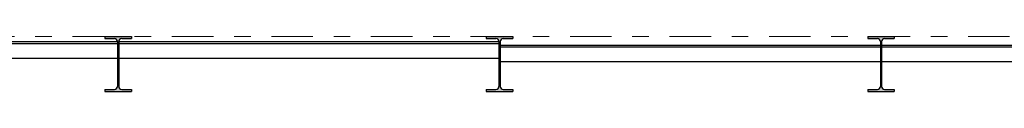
# Model space of a CAD drawing. Header units: millimetres. Extents: x 0 to 102, y -15 to 47.
# Tile 41 of 103: x 11.93 to 17.867, y 45.046 to 45.376. Entities that reach past the tile are written whole.
import ezdxf

# ---------------------------------------------------------------- set-up
doc = ezdxf.new("R2010")
doc.units = ezdxf.units.MM
doc.linetypes.add('DASHDOT', pattern=[1, 0.5, -0.25, 0, -0.25])
doc.linetypes.add('HIDDEN', pattern=[0.375, 0.25, -0.125])
doc.layers.add('Achsen', color=7, linetype='Continuous', lineweight=20)
doc.layers.add('Schraffuren', color=7, linetype='Continuous', lineweight=20)

msp = doc.modelspace()

# ---------------------------------------------------------------- hatches: boundary and pattern name
at = {"layer": 'Schraffuren', "lineweight": 13, "true_color": 0x4682b4}
for points in [[(12.4436003, 45.045776), (12.6036003, 45.045776), (12.6036003, 45.057276), (12.5453503, 45.057276), (12.5450396, 45.0572787), (12.544729, 45.0572867), (12.5444185, 45.0573001), (12.5441084, 45.0573189), (12.5437986, 45.057343), (12.5434893, 45.0573724), (12.5431806, 45.0574072), (12.5428725, 45.0574473), (12.5425651, 45.0574928), (12.5422586, 45.0575435), (12.541953, 45.0575995), (12.5416484, 45.0576608), (12.5413449, 45.0577273), (12.5410426, 45.057799), (12.5407416, 45.057876), (12.5404419, 45.0579581), (12.5401437, 45.0580454), (12.5398471, 45.0581379), (12.5395521, 45.0582354), (12.5392588, 45.058338), (12.5389674, 45.0584457), (12.5386778, 45.0585584), (12.5383903, 45.058676), (12.5381048, 45.0587986), (12.5378214, 45.0589261), (12.5375403, 45.0590585), (12.5372616, 45.0591958), (12.5369852, 45.0593378), (12.5367114, 45.0594845), (12.5364401, 45.059636), (12.5361715, 45.0597921), (12.5359056, 45.0599529), (12.5356425, 45.0601182), (12.5353823, 45.060288), (12.5351251, 45.0604623), (12.5348709, 45.060641), (12.5346199, 45.060824), (12.534372, 45.0610114), (12.5341274, 45.061203), (12.5338862, 45.0613988), (12.5336484, 45.0615988), (12.533414, 45.0618028), (12.5331833, 45.0620108), (12.5329561, 45.0622228), (12.5327327, 45.0624387), (12.532513, 45.0626584), (12.5322971, 45.0628818), (12.5320851, 45.063109), (12.5318771, 45.0633398), (12.531673, 45.0635741), (12.5314731, 45.0638119), (12.5312773, 45.0640532), (12.5310857, 45.0642977), (12.5308983, 45.0645456), (12.5307152, 45.0647966), (12.5305365, 45.0650508), (12.5303623, 45.065308), (12.5301924, 45.0655682), (12.5300271, 45.0658313), (12.5298664, 45.0660972), (12.5297103, 45.0663658), (12.5295588, 45.0666371), (12.529412, 45.066911), (12.52927, 45.0671873), (12.5291328, 45.0674661), (12.5290004, 45.0677472), (12.5288729, 45.0680305), (12.5287503, 45.068316), (12.5286326, 45.0686035), (12.52852, 45.0688931), (12.5284123, 45.0691845), (12.5283097, 45.0694778), (12.5282121, 45.0697728), (12.5281197, 45.0700694), (12.5280324, 45.0703676), (12.5279503, 45.0706673), (12.5278733, 45.0709683), (12.5278016, 45.0712706), (12.527735, 45.0715741), (12.5276738, 45.0718787), (12.5276178, 45.0721843), (12.527567, 45.0724908), (12.5275216, 45.0727982), (12.5274815, 45.0731063), (12.5274467, 45.0734151), (12.5274173, 45.0737244), (12.5273931, 45.0740341), (12.5273744, 45.0743443), (12.527361, 45.0746547), (12.5273529, 45.0749653), (12.5273503, 45.075276), (12.5273503, 45.346276), (12.5273529, 45.3465867), (12.527361, 45.3468973), (12.5273744, 45.3472077), (12.5273931, 45.3475178), (12.5274173, 45.3478276), (12.5274467, 45.3481369), (12.5274815, 45.3484456), (12.5275216, 45.3487537), (12.527567, 45.3490611), (12.5276178, 45.3493676), (12.5276738, 45.3496733), (12.527735, 45.3499779), (12.5278016, 45.3502814), (12.5278733, 45.3505837), (12.5279503, 45.3508847), (12.5280324, 45.3511843), (12.5281197, 45.3514825), (12.5282121, 45.3517791), (12.5283097, 45.3520741), (12.5284123, 45.3523674), (12.52852, 45.3526589), (12.5286326, 45.3529484), (12.5287503, 45.353236), (12.5288729, 45.3535215), (12.5290004, 45.3538048), (12.5291328, 45.3540859), (12.52927, 45.3543646), (12.529412, 45.354641), (12.5295588, 45.3549149), (12.5297103, 45.3551861), (12.5298664, 45.3554548), (12.5300271, 45.3557207), (12.5301924, 45.3559837), (12.5303623, 45.3562439), (12.5305365, 45.3565011), (12.5307152, 45.3567553), (12.5308983, 45.3570064), (12.5310857, 45.3572542), (12.5312773, 45.3574988), (12.5314731, 45.35774), (12.531673, 45.3579778), (12.5318771, 45.3582122), (12.5320851, 45.358443), (12.5322971, 45.3586701), (12.532513, 45.3588936), (12.5327327, 45.3591133), (12.5329561, 45.3593291), (12.5331833, 45.3595411), (12.533414, 45.3597492), (12.5336484, 45.3599532), (12.5338862, 45.3601531), (12.5341274, 45.3603489), (12.534372, 45.3605406), (12.5346199, 45.3607279), (12.5348709, 45.360911), (12.5351251, 45.3610897), (12.5353823, 45.361264), (12.5356425, 45.3614338), (12.5359056, 45.3615991), (12.5361715, 45.3617598), (12.5364401, 45.361916), (12.5367114, 45.3620674), (12.5369852, 45.3622142), (12.5372616, 45.3623562), (12.5375403, 45.3624934), (12.5378214, 45.3626258), (12.5381048, 45.3627533), (12.5383903, 45.3628759), (12.5386778, 45.3629936), (12.5389674, 45.3631063), (12.5392588, 45.3632139), (12.5395521, 45.3633166), (12.5398471, 45.3634141), (12.5401437, 45.3635065), (12.5404419, 45.3635938), (12.5407416, 45.363676), (12.5410426, 45.3637529), (12.5413449, 45.3638247), (12.5416484, 45.3638912), (12.541953, 45.3639525), (12.5422586, 45.3640085), (12.5425651, 45.3640592), (12.5428725, 45.3641046), (12.5431806, 45.3641447), (12.5434893, 45.3641795), (12.5437986, 45.364209), (12.5441084, 45.3642331), (12.5444185, 45.3642518), (12.544729, 45.3642653), (12.5450396, 45.3642733), (12.5453503, 45.364276), (12.6036003, 45.364276), (12.6036003, 45.375776), (12.4436003, 45.375776), (12.4436003, 45.364276), (12.5018503, 45.364276), (12.5021609, 45.3642733), (12.5024715, 45.3642653), (12.502782, 45.3642518), (12.5030921, 45.3642331), (12.5034019, 45.364209), (12.5037112, 45.3641795), (12.5040199, 45.3641447), (12.504328, 45.3641046), (12.5046354, 45.3640592), (12.5049419, 45.3640085), (12.5052475, 45.3639525), (12.5055521, 45.3638912), (12.5058556, 45.3638247), (12.5061579, 45.3637529), (12.506459, 45.363676), (12.5067586, 45.3635938), (12.5070568, 45.3635065), (12.5073534, 45.3634141), (12.5076484, 45.3633166), (12.5079417, 45.3632139), (12.5082331, 45.3631063), (12.5085227, 45.3629936), (12.5088103, 45.3628759), (12.5090957, 45.3627533), (12.5093791, 45.3626258), (12.5096602, 45.3624934), (12.5099389, 45.3623562), (12.5102153, 45.3622142), (12.5104891, 45.3620674), (12.5107604, 45.361916), (12.511029, 45.3617598), (12.5112949, 45.3615991), (12.511558, 45.3614338), (12.5118182, 45.361264), (12.5120754, 45.3610897), (12.5123296, 45.360911), (12.5125806, 45.3607279), (12.5128285, 45.3605406), (12.5130731, 45.3603489), (12.5133143, 45.3601531), (12.5135521, 45.3599532), (12.5137865, 45.3597492), (12.5140172, 45.3595411), (12.5142444, 45.3593291), (12.5144679, 45.3591133), (12.5146876, 45.3588936), (12.5149034, 45.3586701), (12.5151154, 45.358443), (12.5153234, 45.3582122), (12.5155275, 45.3579778), (12.5157274, 45.35774), (12.5159232, 45.3574988), (12.5161148, 45.3572542), (12.5163022, 45.3570064), (12.5164853, 45.3567553), (12.516664, 45.3565011), (12.5168382, 45.3562439), (12.5170081, 45.3559837), (12.5171734, 45.3557207), (12.5173341, 45.3554548), (12.5174902, 45.3551861), (12.5176417, 45.3549149), (12.5177885, 45.354641), (12.5179305, 45.3543646), (12.5180677, 45.3540859), (12.5182001, 45.3538048), (12.5183276, 45.3535215), (12.5184502, 45.353236), (12.5185679, 45.3529484), (12.5186805, 45.3526589), (12.5187882, 45.3523674), (12.5188908, 45.3520741), (12.5189884, 45.3517791), (12.5190808, 45.3514825), (12.5191681, 45.3511843), (12.5192502, 45.3508847), (12.5193272, 45.3505837), (12.519399, 45.3502814), (12.5194655, 45.3499779), (12.5195267, 45.3496733), (12.5195828, 45.3493676), (12.5196335, 45.3490611), (12.5196789, 45.3487537), (12.519719, 45.3484456), (12.5197538, 45.3481369), (12.5197833, 45.3478276), (12.5198074, 45.3475178), (12.5198261, 45.3472077), (12.5198395, 45.3468973), (12.5198476, 45.3465867), (12.5198503, 45.346276), (12.5198503, 45.075276), (12.5198476, 45.0749653), (12.5198395, 45.0746547), (12.5198261, 45.0743443), (12.5198074, 45.0740341), (12.5197833, 45.0737244), (12.5197538, 45.0734151), (12.519719, 45.0731063), (12.5196789, 45.0727982), (12.5196335, 45.0724908), (12.5195828, 45.0721843), (12.5195267, 45.0718787), (12.5194655, 45.0715741), (12.519399, 45.0712706), (12.5193272, 45.0709683), (12.5192502, 45.0706673), (12.5191681, 45.0703676), (12.5190808, 45.0700694), (12.5189884, 45.0697728), (12.5188908, 45.0694778), (12.5187882, 45.0691845), (12.5186805, 45.0688931), (12.5185679, 45.0686035), (12.5184502, 45.068316), (12.5183276, 45.0680305), (12.5182001, 45.0677472), (12.5180677, 45.0674661), (12.5179305, 45.0671873), (12.5177885, 45.066911), (12.5176417, 45.0666371), (12.5174902, 45.0663658), (12.5173341, 45.0660972), (12.5171734, 45.0658313), (12.5170081, 45.0655682), (12.5168382, 45.065308), (12.516664, 45.0650508), (12.5164853, 45.0647966), (12.5163022, 45.0645456), (12.5161148, 45.0642977), (12.5159232, 45.0640532), (12.5157274, 45.0638119), (12.5155275, 45.0635741), (12.5153234, 45.0633398), (12.5151154, 45.063109), (12.5149034, 45.0628818), (12.5146876, 45.0626584), (12.5144679, 45.0624387), (12.5142444, 45.0622228), (12.5140172, 45.0620108), (12.5137865, 45.0618028), (12.5135521, 45.0615988), (12.5133143, 45.0613988), (12.5130731, 45.061203), (12.5128285, 45.0610114), (12.5125806, 45.060824), (12.5123296, 45.060641), (12.5120754, 45.0604623), (12.5118182, 45.060288), (12.511558, 45.0601182), (12.5112949, 45.0599529), (12.511029, 45.0597921), (12.5107604, 45.059636), (12.5104891, 45.0594845), (12.5102153, 45.0593378), (12.5099389, 45.0591958), (12.5096602, 45.0590585), (12.5093791, 45.0589261), (12.5090957, 45.0587986), (12.5088103, 45.058676), (12.5085227, 45.0585584), (12.5082331, 45.0584457), (12.5079417, 45.058338), (12.5076484, 45.0582354), (12.5073534, 45.0581379), (12.5070568, 45.0580454), (12.5067586, 45.0579581), (12.506459, 45.057876), (12.5061579, 45.057799), (12.5058556, 45.0577273), (12.5055521, 45.0576608), (12.5052475, 45.0575995), (12.5049419, 45.0575435), (12.5046354, 45.0574928), (12.504328, 45.0574473), (12.5040199, 45.0574072), (12.5037112, 45.0573724), (12.5034019, 45.057343), (12.5030921, 45.0573189), (12.502782, 45.0573001), (12.5024715, 45.0572867), (12.5021609, 45.0572787), (12.5018503, 45.057276), (12.4436003, 45.057276)], [(14.7436003, 45.045776), (14.9036003, 45.045776), (14.9036003, 45.057276), (14.8453503, 45.057276), (14.8450396, 45.0572787), (14.844729, 45.0572867), (14.8444185, 45.0573001), (14.8441084, 45.0573189), (14.8437986, 45.057343), (14.8434893, 45.0573724), (14.8431806, 45.0574072), (14.8428725, 45.0574473), (14.8425651, 45.0574928), (14.8422586, 45.0575435), (14.841953, 45.0575995), (14.8416484, 45.0576608), (14.8413449, 45.0577273), (14.8410426, 45.057799), (14.8407416, 45.057876), (14.8404419, 45.0579581), (14.8401437, 45.0580454), (14.8398471, 45.0581379), (14.8395521, 45.0582354), (14.8392588, 45.058338), (14.8389674, 45.0584457), (14.8386778, 45.0585584), (14.8383903, 45.058676), (14.8381048, 45.0587986), (14.8378214, 45.0589261), (14.8375403, 45.0590585), (14.8372616, 45.0591958), (14.8369852, 45.0593378), (14.8367114, 45.0594845), (14.8364401, 45.059636), (14.8361715, 45.0597921), (14.8359056, 45.0599529), (14.8356425, 45.0601182), (14.8353823, 45.060288), (14.8351251, 45.0604623), (14.8348709, 45.060641), (14.8346199, 45.060824), (14.834372, 45.0610114), (14.8341274, 45.061203), (14.8338862, 45.0613988), (14.8336484, 45.0615988), (14.833414, 45.0618028), (14.8331833, 45.0620108), (14.8329561, 45.0622228), (14.8327327, 45.0624387), (14.832513, 45.0626584), (14.8322971, 45.0628818), (14.8320851, 45.063109), (14.8318771, 45.0633398), (14.831673, 45.0635741), (14.8314731, 45.0638119), (14.8312773, 45.0640532), (14.8310857, 45.0642977), (14.8308983, 45.0645456), (14.8307152, 45.0647966), (14.8305365, 45.0650508), (14.8303623, 45.065308), (14.8301924, 45.0655682), (14.8300271, 45.0658313), (14.8298664, 45.0660972), (14.8297103, 45.0663658), (14.8295588, 45.0666371), (14.829412, 45.066911), (14.82927, 45.0671873), (14.8291328, 45.0674661), (14.8290004, 45.0677472), (14.8288729, 45.0680305), (14.8287503, 45.068316), (14.8286326, 45.0686035), (14.82852, 45.0688931), (14.8284123, 45.0691845), (14.8283097, 45.0694778), (14.8282121, 45.0697728), (14.8281197, 45.0700694), (14.8280324, 45.0703676), (14.8279503, 45.0706673), (14.8278733, 45.0709683), (14.8278016, 45.0712706), (14.827735, 45.0715741), (14.8276738, 45.0718787), (14.8276178, 45.0721843), (14.827567, 45.0724908), (14.8275216, 45.0727982), (14.8274815, 45.0731063), (14.8274467, 45.0734151), (14.8274173, 45.0737244), (14.8273931, 45.0740341), (14.8273744, 45.0743443), (14.827361, 45.0746547), (14.8273529, 45.0749653), (14.8273503, 45.075276), (14.8273503, 45.346276), (14.8273529, 45.3465867), (14.827361, 45.3468973), (14.8273744, 45.3472077), (14.8273931, 45.3475178), (14.8274173, 45.3478276), (14.8274467, 45.3481369), (14.8274815, 45.3484456), (14.8275216, 45.3487537), (14.827567, 45.3490611), (14.8276178, 45.3493676), (14.8276738, 45.3496733), (14.827735, 45.3499779), (14.8278016, 45.3502814), (14.8278733, 45.3505837), (14.8279503, 45.3508847), (14.8280324, 45.3511843), (14.8281197, 45.3514825), (14.8282121, 45.3517791), (14.8283097, 45.3520741), (14.8284123, 45.3523674), (14.82852, 45.3526589), (14.8286326, 45.3529484), (14.8287503, 45.353236), (14.8288729, 45.3535215), (14.8290004, 45.3538048), (14.8291328, 45.3540859), (14.82927, 45.3543646), (14.829412, 45.354641), (14.8295588, 45.3549149), (14.8297103, 45.3551861), (14.8298664, 45.3554548), (14.8300271, 45.3557207), (14.8301924, 45.3559837), (14.8303623, 45.3562439), (14.8305365, 45.3565011), (14.8307152, 45.3567553), (14.8308983, 45.3570064), (14.8310857, 45.3572542), (14.8312773, 45.3574988), (14.8314731, 45.35774), (14.831673, 45.3579778), (14.8318771, 45.3582122), (14.8320851, 45.358443), (14.8322971, 45.3586701), (14.832513, 45.3588936), (14.8327327, 45.3591133), (14.8329561, 45.3593291), (14.8331833, 45.3595411), (14.833414, 45.3597492), (14.8336484, 45.3599532), (14.8338862, 45.3601531), (14.8341274, 45.3603489), (14.834372, 45.3605406), (14.8346199, 45.3607279), (14.8348709, 45.360911), (14.8351251, 45.3610897), (14.8353823, 45.361264), (14.8356425, 45.3614338), (14.8359056, 45.3615991), (14.8361715, 45.3617598), (14.8364401, 45.361916), (14.8367114, 45.3620674), (14.8369852, 45.3622142), (14.8372616, 45.3623562), (14.8375403, 45.3624934), (14.8378214, 45.3626258), (14.8381048, 45.3627533), (14.8383903, 45.3628759), (14.8386778, 45.3629936), (14.8389674, 45.3631063), (14.8392588, 45.3632139), (14.8395521, 45.3633166), (14.8398471, 45.3634141), (14.8401437, 45.3635065), (14.8404419, 45.3635938), (14.8407416, 45.363676), (14.8410426, 45.3637529), (14.8413449, 45.3638247), (14.8416484, 45.3638912), (14.841953, 45.3639525), (14.8422586, 45.3640085), (14.8425651, 45.3640592), (14.8428725, 45.3641046), (14.8431806, 45.3641447), (14.8434893, 45.3641795), (14.8437986, 45.364209), (14.8441084, 45.3642331), (14.8444185, 45.3642518), (14.844729, 45.3642653), (14.8450396, 45.3642733), (14.8453503, 45.364276), (14.9036003, 45.364276), (14.9036003, 45.375776), (14.7436003, 45.375776), (14.7436003, 45.364276), (14.8018503, 45.364276), (14.8021609, 45.3642733), (14.8024715, 45.3642653), (14.802782, 45.3642518), (14.8030921, 45.3642331), (14.8034019, 45.364209), (14.8037112, 45.3641795), (14.8040199, 45.3641447), (14.804328, 45.3641046), (14.8046354, 45.3640592), (14.8049419, 45.3640085), (14.8052475, 45.3639525), (14.8055521, 45.3638912), (14.8058556, 45.3638247), (14.8061579, 45.3637529), (14.806459, 45.363676), (14.8067586, 45.3635938), (14.8070568, 45.3635065), (14.8073534, 45.3634141), (14.8076484, 45.3633166), (14.8079417, 45.3632139), (14.8082331, 45.3631063), (14.8085227, 45.3629936), (14.8088103, 45.3628759), (14.8090957, 45.3627533), (14.8093791, 45.3626258), (14.8096602, 45.3624934), (14.8099389, 45.3623562), (14.8102153, 45.3622142), (14.8104891, 45.3620674), (14.8107604, 45.361916), (14.811029, 45.3617598), (14.8112949, 45.3615991), (14.811558, 45.3614338), (14.8118182, 45.361264), (14.8120754, 45.3610897), (14.8123296, 45.360911), (14.8125806, 45.3607279), (14.8128285, 45.3605406), (14.8130731, 45.3603489), (14.8133143, 45.3601531), (14.8135521, 45.3599532), (14.8137865, 45.3597492), (14.8140172, 45.3595411), (14.8142444, 45.3593291), (14.8144679, 45.3591133), (14.8146876, 45.3588936), (14.8149034, 45.3586701), (14.8151154, 45.358443), (14.8153234, 45.3582122), (14.8155275, 45.3579778), (14.8157274, 45.35774), (14.8159232, 45.3574988), (14.8161148, 45.3572542), (14.8163022, 45.3570064), (14.8164853, 45.3567553), (14.816664, 45.3565011), (14.8168382, 45.3562439), (14.8170081, 45.3559837), (14.8171734, 45.3557207), (14.8173341, 45.3554548), (14.8174902, 45.3551861), (14.8176417, 45.3549149), (14.8177885, 45.354641), (14.8179305, 45.3543646), (14.8180677, 45.3540859), (14.8182001, 45.3538048), (14.8183276, 45.3535215), (14.8184502, 45.353236), (14.8185679, 45.3529484), (14.8186805, 45.3526589), (14.8187882, 45.3523674), (14.8188908, 45.3520741), (14.8189884, 45.3517791), (14.8190808, 45.3514825), (14.8191681, 45.3511843), (14.8192502, 45.3508847), (14.8193272, 45.3505837), (14.819399, 45.3502814), (14.8194655, 45.3499779), (14.8195267, 45.3496733), (14.8195828, 45.3493676), (14.8196335, 45.3490611), (14.8196789, 45.3487537), (14.819719, 45.3484456), (14.8197538, 45.3481369), (14.8197833, 45.3478276), (14.8198074, 45.3475178), (14.8198261, 45.3472077), (14.8198395, 45.3468973), (14.8198476, 45.3465867), (14.8198503, 45.346276), (14.8198503, 45.075276), (14.8198476, 45.0749653), (14.8198395, 45.0746547), (14.8198261, 45.0743443), (14.8198074, 45.0740341), (14.8197833, 45.0737244), (14.8197538, 45.0734151), (14.819719, 45.0731063), (14.8196789, 45.0727982), (14.8196335, 45.0724908), (14.8195828, 45.0721843), (14.8195267, 45.0718787), (14.8194655, 45.0715741), (14.819399, 45.0712706), (14.8193272, 45.0709683), (14.8192502, 45.0706673), (14.8191681, 45.0703676), (14.8190808, 45.0700694), (14.8189884, 45.0697728), (14.8188908, 45.0694778), (14.8187882, 45.0691845), (14.8186805, 45.0688931), (14.8185679, 45.0686035), (14.8184502, 45.068316), (14.8183276, 45.0680305), (14.8182001, 45.0677472), (14.8180677, 45.0674661), (14.8179305, 45.0671873), (14.8177885, 45.066911), (14.8176417, 45.0666371), (14.8174902, 45.0663658), (14.8173341, 45.0660972), (14.8171734, 45.0658313), (14.8170081, 45.0655682), (14.8168382, 45.065308), (14.816664, 45.0650508), (14.8164853, 45.0647966), (14.8163022, 45.0645456), (14.8161148, 45.0642977), (14.8159232, 45.0640532), (14.8157274, 45.0638119), (14.8155275, 45.0635741), (14.8153234, 45.0633398), (14.8151154, 45.063109), (14.8149034, 45.0628818), (14.8146876, 45.0626584), (14.8144679, 45.0624387), (14.8142444, 45.0622228), (14.8140172, 45.0620108), (14.8137865, 45.0618028), (14.8135521, 45.0615988), (14.8133143, 45.0613988), (14.8130731, 45.061203), (14.8128285, 45.0610114), (14.8125806, 45.060824), (14.8123296, 45.060641), (14.8120754, 45.0604623), (14.8118182, 45.060288), (14.811558, 45.0601182), (14.8112949, 45.0599529), (14.811029, 45.0597921), (14.8107604, 45.059636), (14.8104891, 45.0594845), (14.8102153, 45.0593378), (14.8099389, 45.0591958), (14.8096602, 45.0590585), (14.8093791, 45.0589261), (14.8090957, 45.0587986), (14.8088103, 45.058676), (14.8085227, 45.0585584), (14.8082331, 45.0584457), (14.8079417, 45.058338), (14.8076484, 45.0582354), (14.8073534, 45.0581379), (14.8070568, 45.0580454), (14.8067586, 45.0579581), (14.806459, 45.057876), (14.8061579, 45.057799), (14.8058556, 45.0577273), (14.8055521, 45.0576608), (14.8052475, 45.0575995), (14.8049419, 45.0575435), (14.8046354, 45.0574928), (14.804328, 45.0574473), (14.8040199, 45.0574072), (14.8037112, 45.0573724), (14.8034019, 45.057343), (14.8030921, 45.0573189), (14.802782, 45.0573001), (14.8024715, 45.0572867), (14.8021609, 45.0572787), (14.8018503, 45.057276), (14.7436003, 45.057276)], [(17.0432072, 45.0457748), (17.2032072, 45.0457748), (17.2032072, 45.0572748), (17.1449572, 45.0572748), (17.1446465, 45.0572775), (17.1443359, 45.0572855), (17.1440255, 45.0572989), (17.1437154, 45.0573177), (17.1434056, 45.0573418), (17.1430963, 45.0573713), (17.1427876, 45.057406), (17.1424795, 45.0574462), (17.1421721, 45.0574916), (17.1418656, 45.0575423), (17.1415599, 45.0575983), (17.1412553, 45.0576596), (17.1409518, 45.0577261), (17.1406495, 45.0577979), (17.1403485, 45.0578748), (17.1400489, 45.057957), (17.1397507, 45.0580443), (17.139454, 45.0581367), (17.139159, 45.0582342), (17.1388658, 45.0583368), (17.1385743, 45.0584445), (17.1382848, 45.0585572), (17.1379972, 45.0586749), (17.1377117, 45.0587975), (17.1374284, 45.058925), (17.1371473, 45.0590574), (17.1368685, 45.0591946), (17.1365922, 45.0593366), (17.1363183, 45.0594834), (17.1360471, 45.0596348), (17.1357784, 45.0597909), (17.1355125, 45.0599517), (17.1352495, 45.060117), (17.1349893, 45.0602868), (17.134732, 45.0604611), (17.1344779, 45.0606398), (17.1342268, 45.0608229), (17.133979, 45.0610102), (17.1337344, 45.0612018), (17.1334932, 45.0613976), (17.1332553, 45.0615976), (17.133021, 45.0618016), (17.1327902, 45.0620096), (17.1325631, 45.0622216), (17.1323396, 45.0624375), (17.1321199, 45.0626572), (17.131904, 45.0628807), (17.1316921, 45.0631078), (17.131484, 45.0633386), (17.13128, 45.0635729), (17.1310801, 45.0638108), (17.1308842, 45.064052), (17.1306926, 45.0642966), (17.1305053, 45.0645444), (17.1303222, 45.0647955), (17.1301435, 45.0650496), (17.1299692, 45.0653069), (17.1297994, 45.065567), (17.1296341, 45.0658301), (17.1294734, 45.066096), (17.1293172, 45.0663646), (17.1291658, 45.0666359), (17.129019, 45.0669098), (17.128877, 45.0671861), (17.1287398, 45.0674649), (17.1286074, 45.067746), (17.1284799, 45.0680293), (17.1283573, 45.0683148), (17.1282396, 45.0686024), (17.1281269, 45.0688919), (17.1280193, 45.0691834), (17.1279166, 45.0694766), (17.1278191, 45.0697716), (17.1277267, 45.0700683), (17.1276394, 45.0703665), (17.1275572, 45.0706661), (17.1274803, 45.0709671), (17.1274085, 45.0712694), (17.127342, 45.0715729), (17.1272807, 45.0718775), (17.1272247, 45.0721831), (17.127174, 45.0724897), (17.1271286, 45.072797), (17.1270885, 45.0731051), (17.1270537, 45.0734139), (17.1270242, 45.0737232), (17.1270001, 45.074033), (17.1269813, 45.0743431), (17.1269679, 45.0746535), (17.1269599, 45.0749641), (17.1269572, 45.0752748), (17.1269572, 45.3462748), (17.1269599, 45.3465855), (17.1269679, 45.3468961), (17.1269813, 45.3472065), (17.1270001, 45.3475166), (17.1270242, 45.3478264), (17.1270537, 45.3481357), (17.1270885, 45.3484445), (17.1271286, 45.3487526), (17.127174, 45.3490599), (17.1272247, 45.3493665), (17.1272807, 45.3496721), (17.127342, 45.3499767), (17.1274085, 45.3502802), (17.1274803, 45.3505825), (17.1275572, 45.3508835), (17.1276394, 45.3511832), (17.1277267, 45.3514813), (17.1278191, 45.351778), (17.1279166, 45.352073), (17.1280193, 45.3523662), (17.1281269, 45.3526577), (17.1282396, 45.3529472), (17.1283573, 45.3532348), (17.1284799, 45.3535203), (17.1286074, 45.3538036), (17.1287398, 45.3540847), (17.128877, 45.3543635), (17.129019, 45.3546398), (17.1291658, 45.3549137), (17.1293172, 45.355185), (17.1294734, 45.3554536), (17.1296341, 45.3557195), (17.1297994, 45.3559826), (17.1299692, 45.3562428), (17.1301435, 45.3565), (17.1303222, 45.3567541), (17.1305053, 45.3570052), (17.1306926, 45.357253), (17.1308842, 45.3574976), (17.1310801, 45.3577389), (17.13128, 45.3579767), (17.131484, 45.358211), (17.1316921, 45.3584418), (17.131904, 45.3586689), (17.1321199, 45.3588924), (17.1323396, 45.3591121), (17.1325631, 45.359328), (17.1327902, 45.35954), (17.133021, 45.359748), (17.1332553, 45.359952), (17.1334932, 45.360152), (17.1337344, 45.3603478), (17.133979, 45.3605394), (17.1342268, 45.3607268), (17.1344779, 45.3609098), (17.134732, 45.3610885), (17.1349893, 45.3612628), (17.1352495, 45.3614326), (17.1355125, 45.3615979), (17.1357784, 45.3617587), (17.1360471, 45.3619148), (17.1363183, 45.3620663), (17.1365922, 45.362213), (17.1368685, 45.362355), (17.1371473, 45.3624922), (17.1374284, 45.3626246), (17.1377117, 45.3627522), (17.1379972, 45.3628748), (17.1382848, 45.3629924), (17.1385743, 45.3631051), (17.1388658, 45.3632128), (17.139159, 45.3633154), (17.139454, 45.3634129), (17.1397507, 45.3635054), (17.1400489, 45.3635927), (17.1403485, 45.3636748), (17.1406495, 45.3637518), (17.1409518, 45.3638235), (17.1412553, 45.36389), (17.1415599, 45.3639513), (17.1418656, 45.3640073), (17.1421721, 45.364058), (17.1424795, 45.3641035), (17.1427876, 45.3641436), (17.1430963, 45.3641784), (17.1434056, 45.3642078), (17.1437154, 45.3642319), (17.1440255, 45.3642507), (17.1443359, 45.3642641), (17.1446465, 45.3642721), (17.1449572, 45.3642748), (17.2032072, 45.3642748), (17.2032072, 45.3757748), (17.0432072, 45.3757748), (17.0432072, 45.3642748), (17.1014572, 45.3642748), (17.1017679, 45.3642721), (17.1020785, 45.3642641), (17.1023889, 45.3642507), (17.1026991, 45.3642319), (17.1030088, 45.3642078), (17.1033181, 45.3641784), (17.1036269, 45.3641436), (17.103935, 45.3641035), (17.1042423, 45.364058), (17.1045489, 45.3640073), (17.1048545, 45.3639513), (17.1051591, 45.36389), (17.1054626, 45.3638235), (17.1057649, 45.3637518), (17.1060659, 45.3636748), (17.1063656, 45.3635927), (17.1066638, 45.3635054), (17.1069604, 45.3634129), (17.1072554, 45.3633154), (17.1075486, 45.3632128), (17.1078401, 45.3631051), (17.1081297, 45.3629924), (17.1084172, 45.3628748), (17.1087027, 45.3627522), (17.108986, 45.3626246), (17.1092671, 45.3624922), (17.1095459, 45.362355), (17.1098222, 45.362213), (17.1100961, 45.3620663), (17.1103674, 45.3619148), (17.110636, 45.3617587), (17.1109019, 45.3615979), (17.111165, 45.3614326), (17.1114252, 45.3612628), (17.1116824, 45.3610885), (17.1119365, 45.3609098), (17.1121876, 45.3607268), (17.1124354, 45.3605394), (17.11268, 45.3603478), (17.1129213, 45.360152), (17.1131591, 45.359952), (17.1133934, 45.359748), (17.1136242, 45.35954), (17.1138514, 45.359328), (17.1140748, 45.3591121), (17.1142945, 45.3588924), (17.1145104, 45.3586689), (17.1147224, 45.3584418), (17.1149304, 45.358211), (17.1151344, 45.3579767), (17.1153344, 45.3577389), (17.1155302, 45.3574976), (17.1157218, 45.357253), (17.1159092, 45.3570052), (17.1160922, 45.3567541), (17.1162709, 45.3565), (17.1164452, 45.3562428), (17.116615, 45.3559826), (17.1167803, 45.3557195), (17.1169411, 45.3554536), (17.1170972, 45.355185), (17.1172487, 45.3549137), (17.1173954, 45.3546398), (17.1175374, 45.3543635), (17.1176747, 45.3540847), (17.117807, 45.3538036), (17.1179346, 45.3535203), (17.1180572, 45.3532348), (17.1181748, 45.3529472), (17.1182875, 45.3526577), (17.1183952, 45.3523662), (17.1184978, 45.352073), (17.1185953, 45.351778), (17.1186878, 45.3514813), (17.1187751, 45.3511832), (17.1188572, 45.3508835), (17.1189342, 45.3505825), (17.1190059, 45.3502802), (17.1190724, 45.3499767), (17.1191337, 45.3496721), (17.1191897, 45.3493665), (17.1192404, 45.3490599), (17.1192859, 45.3487526), (17.119326, 45.3484445), (17.1193608, 45.3481357), (17.1193902, 45.3478264), (17.1194143, 45.3475166), (17.1194331, 45.3472065), (17.1194465, 45.3468961), (17.1194545, 45.3465855), (17.1194572, 45.3462748), (17.1194572, 45.0752748), (17.1194545, 45.0749641), (17.1194465, 45.0746535), (17.1194331, 45.0743431), (17.1194143, 45.074033), (17.1193902, 45.0737232), (17.1193608, 45.0734139), (17.119326, 45.0731051), (17.1192859, 45.072797), (17.1192404, 45.0724897), (17.1191897, 45.0721831), (17.1191337, 45.0718775), (17.1190724, 45.0715729), (17.1190059, 45.0712694), (17.1189342, 45.0709671), (17.1188572, 45.0706661), (17.1187751, 45.0703665), (17.1186878, 45.0700683), (17.1185953, 45.0697716), (17.1184978, 45.0694766), (17.1183952, 45.0691834), (17.1182875, 45.0688919), (17.1181748, 45.0686024), (17.1180572, 45.0683148), (17.1179346, 45.0680293), (17.117807, 45.067746), (17.1176747, 45.0674649), (17.1175374, 45.0671861), (17.1173954, 45.0669098), (17.1172487, 45.0666359), (17.1170972, 45.0663646), (17.1169411, 45.066096), (17.1167803, 45.0658301), (17.116615, 45.065567), (17.1164452, 45.0653069), (17.1162709, 45.0650496), (17.1160922, 45.0647955), (17.1159092, 45.0645444), (17.1157218, 45.0642966), (17.1155302, 45.064052), (17.1153344, 45.0638108), (17.1151344, 45.0635729), (17.1149304, 45.0633386), (17.1147224, 45.0631078), (17.1145104, 45.0628807), (17.1142945, 45.0626572), (17.1140748, 45.0624375), (17.1138514, 45.0622216), (17.1136242, 45.0620096), (17.1133934, 45.0618016), (17.1131591, 45.0615976), (17.1129213, 45.0613976), (17.11268, 45.0612018), (17.1124354, 45.0610102), (17.1121876, 45.0608229), (17.1119365, 45.0606398), (17.1116824, 45.0604611), (17.1114252, 45.0602868), (17.111165, 45.060117), (17.1109019, 45.0599517), (17.110636, 45.0597909), (17.1103674, 45.0596348), (17.1100961, 45.0594834), (17.1098222, 45.0593366), (17.1095459, 45.0591946), (17.1092671, 45.0590574), (17.108986, 45.058925), (17.1087027, 45.0587975), (17.1084172, 45.0586749), (17.1081297, 45.0585572), (17.1078401, 45.0584445), (17.1075486, 45.0583368), (17.1072554, 45.0582342), (17.1069604, 45.0581367), (17.1066638, 45.0580443), (17.1063656, 45.057957), (17.1060659, 45.0578748), (17.1057649, 45.0577979), (17.1054626, 45.0577261), (17.1051591, 45.0576596), (17.1048545, 45.0575983), (17.1045489, 45.0575423), (17.1042423, 45.0574916), (17.103935, 45.0574462), (17.1036269, 45.057406), (17.1033181, 45.0573713), (17.1030088, 45.0573418), (17.1026991, 45.0573177), (17.1023889, 45.0572989), (17.1020785, 45.0572855), (17.1017679, 45.0572775), (17.1014572, 45.0572748), (17.0432072, 45.0572748)]]:
    msp.add_hatch(color=145, dxfattribs=at).paths.add_polyline_path(points)

# ---------------------------------------------------------------- linework, layer by layer
at = {"color": 9, "linetype": 'DASHDOT', "lineweight": 0, "ltscale": 0.5}
msp.add_line((8.0484031, 45.375776), (20.3018028, 45.375776), dxfattribs=at)
at = {"color": 3, "linetype": 'Continuous', "lineweight": 25}
for p, q in [((12.4436003, 45.375776), (12.6036003, 45.375776)), ((12.4436003, 45.375776), (12.4436003, 45.364276)), ((12.4436003, 45.364276), (12.5018503, 45.364276)), ((12.5453503, 45.364276), (12.6036003, 45.364276)), ((12.6036003, 45.375776), (12.6036003, 45.364276)), ((14.7436003, 45.375776), (14.9036003, 45.375776)), ((14.7436003, 45.375776), (14.7436003, 45.364276)), ((14.7436003, 45.364276), (14.8018503, 45.364276)), ((14.8453503, 45.364276), (14.9036003, 45.364276)), ((14.9036003, 45.375776), (14.9036003, 45.364276)), ((17.0432072, 45.375776), (17.2032072, 45.375776)), ((17.0432072, 45.3757748), (17.0432072, 45.3642748)), ((17.0432072, 45.364276), (17.1014572, 45.364276)), ((17.1449572, 45.364276), (17.2032072, 45.364276)), ((17.2032072, 45.3757748), (17.2032072, 45.3642748)), ((12.5198503, 45.346276), (12.5198503, 45.075276)), ((12.5273503, 45.346276), (12.5273503, 45.075276)), ((14.8198503, 45.346276), (14.8198503, 45.075276)), ((14.8273503, 45.346276), (14.8273503, 45.075276)), ((17.1194572, 45.3462748), (17.1194572, 45.0752748)), ((17.1269572, 45.3462748), (17.1269572, 45.0752748)), ((12.4436003, 45.057276), (12.5018503, 45.057276)), ((12.4436003, 45.057276), (12.4436003, 45.045776)), ((12.5453503, 45.057276), (12.6036003, 45.057276)), ((12.6036003, 45.057276), (12.6036003, 45.045776)), ((14.7436003, 45.057276), (14.8018503, 45.057276)), ((14.7436003, 45.057276), (14.7436003, 45.045776)), ((14.8453503, 45.057276), (14.9036003, 45.057276)), ((14.9036003, 45.057276), (14.9036003, 45.045776)), ((17.0432072, 45.057276), (17.1014572, 45.057276)), ((17.0432072, 45.0572748), (17.0432072, 45.0457748)), ((17.1449572, 45.057276), (17.2032072, 45.057276)), ((17.2032072, 45.0572748), (17.2032072, 45.0457748)), ((12.4436003, 45.045776), (12.6036003, 45.045776)), ((14.7436003, 45.045776), (14.9036003, 45.045776)), ((17.0432072, 45.045776), (17.2032072, 45.045776))]:
    msp.add_line(p, q, dxfattribs=at)
at = {"color": 6, "linetype": 'HIDDEN', "lineweight": 13, "ltscale": 0.5}
for p, q in [((12.5198503, 45.3457748), (12.5200503, 45.3457748)), ((12.5198503, 45.3347748), (12.5200503, 45.3347748)), ((12.5200503, 45.3457748), (12.5200503, 45.3347748)), ((12.5200503, 45.3347748), (12.5200503, 45.2457748)), ((12.5271503, 45.3457748), (12.5273503, 45.3457748)), ((12.5271503, 45.3457748), (12.5271503, 45.3347748)), ((12.5271503, 45.3347748), (12.5273503, 45.3347748)), ((12.5271503, 45.3347748), (12.5271503, 45.2457748)), ((14.8198503, 45.3457748), (14.8200503, 45.3457748)), ((14.8198503, 45.3347748), (14.8200503, 45.3347748)), ((14.8200503, 45.3457748), (14.8200503, 45.3347748)), ((14.8200503, 45.3347748), (14.8200503, 45.2457748)), ((14.8271206, 45.325076), (14.8273503, 45.325076)), ((14.8271206, 45.325076), (14.8271206, 45.314076)), ((14.8271206, 45.314076), (14.8273503, 45.314076)), ((14.8271206, 45.314076), (14.8271206, 45.225076)), ((17.1194572, 45.325076), (17.1200206, 45.325076)), ((17.1194572, 45.314076), (17.1200206, 45.314076)), ((17.1200206, 45.325076), (17.1200206, 45.314076)), ((17.1200206, 45.314076), (17.1200206, 45.225076)), ((12.5198503, 45.2457748), (12.5200503, 45.2457748)), ((12.5271503, 45.2457748), (12.5273503, 45.2457748)), ((14.8198503, 45.2457748), (14.8200503, 45.2457748)), ((14.8271206, 45.225076), (14.8273503, 45.225076)), ((17.1194572, 45.225076), (17.1200206, 45.225076))]:
    msp.add_line(p, q, dxfattribs=at)
at = {"color": 3, "linetype": 'Continuous', "lineweight": 25}
for centre, start, end in [((12.5018503, 45.346276), 0, 90), ((12.5453503, 45.346276), 90, 180), ((14.8018503, 45.346276), 0, 90), ((14.8453503, 45.346276), 90, 180), ((17.1014572, 45.3462748), 0, 90), ((17.1449572, 45.3462748), 90, 180), ((12.5018503, 45.075276), 270, 0), ((12.5453503, 45.075276), 180, 270), ((14.8018503, 45.075276), 270, 0), ((14.8453503, 45.075276), 180, 270), ((17.1014572, 45.0752748), 270, 0), ((17.1449572, 45.0752748), 180, 270)]:
    msp.add_arc(centre, 0.018, start, end, dxfattribs=at)
at = {"layer": 'Achsen', "color": 3, "linetype": 'Continuous', "lineweight": 25}
for p, q in [((10.2367569, 45.3457748), (12.5198503, 45.3457748)), ((10.2367569, 45.3347748), (12.5198503, 45.3347748)), ((12.5273503, 45.3457748), (14.8198503, 45.3457748)), ((12.5273503, 45.3347748), (14.8198503, 45.3347748)), ((14.8273503, 45.325076), (17.1194572, 45.325076)), ((14.8273503, 45.314076), (17.1194572, 45.314076)), ((17.1271503, 45.325076), (19.4194869, 45.325076)), ((17.1271503, 45.325076), (17.1271503, 45.314076)), ((17.1271503, 45.314076), (19.4194869, 45.314076)), ((17.1271503, 45.314076), (17.1271503, 45.225076)), ((10.2867569, 45.2457748), (12.5198503, 45.2457748)), ((12.5273503, 45.2457748), (14.8198503, 45.2457748)), ((14.8273503, 45.225076), (17.1194572, 45.225076)), ((17.1271503, 45.225076), (19.4194869, 45.225076))]:
    msp.add_line(p, q, dxfattribs=at)

doc.saveas('drawing.dxf')
